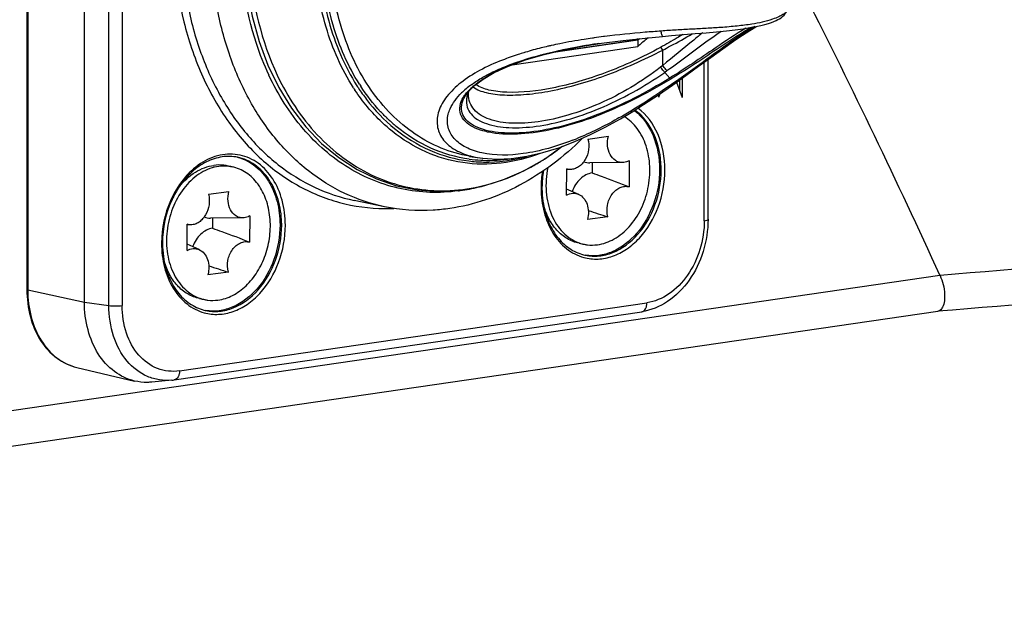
# Model space of a CAD drawing. Header units: millimetres. Extents: x 0 to 420, y -341 to 792.
# Tile 68 of 256: x 206.17 to 212.59, y 17.12 to 20.98. Entities that reach past the tile are written whole.
import ezdxf

# ---------------------------------------------------------------- set-up
doc = ezdxf.new("R2010")
doc.units = ezdxf.units.MM
doc.header["$LTSCALE"] = 23.1
doc.layers.get('0').update_dxf_attribs({"linetype": 'CONTINUOUS'})

msp = doc.modelspace()

# ---------------------------------------------------------------- linework, layer by layer
at = {"color": 7, "linetype": 'Continuous'}
for p, q in [((206.2191, 23.524), (206.2191, 19.2169)), ((206.2248, 23.5241), (206.2248, 19.2141)), ((206.5942, 19.1349), (206.5942, 23.5325)), ((206.7537, 19.1127), (206.7537, 23.5398)), ((206.8399, 23.5445), (206.8399, 19.1129)), ((209.9858, 20.8667), (209.979, 20.8658)), ((210.4954, 20.8807), (210.492, 20.8786)), ((210.7462, 20.9009), (210.745, 20.9)), ((210.7461, 20.9008), (210.745, 20.9)), ((209.3825, 20.6827), (210.2023, 20.8022)), ((210.2023, 20.8432), (209.6363, 20.7607)), ((210.1907, 20.8421), (209.6433, 20.7623)), ((209.8425, 20.8038), (209.9551, 20.8218)), ((209.9479, 20.8208), (209.9545, 20.8218)), ((209.948, 20.821), (209.9488, 20.8211)), ((210.2023, 20.8432), (210.2023, 20.8022)), ((210.3642, 20.6783), (210.3642, 20.778)), ((209.2656, 20.6311), (209.3589, 20.6741)), ((210.3642, 20.6783), (210.3508, 20.6677)), ((210.6353, 19.6659), (210.6353, 20.6994)), ((210.6596, 19.6749), (210.6596, 20.7172)), ((207.7968, 20.6148), (207.7962, 20.6162)), ((207.7977, 20.6156), (207.7971, 20.617)), ((210.3921, 20.6428), (210.3777, 20.6327)), ((210.3777, 20.6327), (210.4103, 20.5956)), ((210.4535, 20.5681), (210.4903, 20.4698)), ((210.4739, 20.5826), (210.4739, 20.5137)), ((210.4903, 20.5943), (210.4903, 20.4698)), ((207.8615, 20.5343), (207.9439, 20.4)), ((209.0727, 20.4717), (209.0767, 20.4784)), ((209.0767, 20.4784), (209.0985, 20.5082)), ((209.0767, 20.4784), (209.0768, 20.4786)), ((210.3391, 20.472), (210.348, 20.4945)), ((210.3391, 20.472), (210.3391, 20.4884)), ((209.8772, 20.1984), (210.0103, 20.2163)), ((209.1055, 20.0855), (209.1044, 20.0857)), ((209.1055, 20.0855), (209.1895, 20.0729)), ((209.1895, 20.0729), (209.192, 20.0726)), ((209.1915, 20.0605), (209.1895, 20.0605)), ((209.1915, 20.0599), (209.1895, 20.06)), ((210.1013, 20.045), (209.8901, 20.043)), ((209.9039, 20.0431), (209.9034, 19.9769)), ((210.1466, 20.0578), (210.1454, 19.8865)), ((207.5242, 20.0216), (207.5236, 20.0217)), ((207.5242, 20.0216), (207.5236, 20.0217)), ((207.5244, 20.0238), (207.5572, 20.0171)), ((209.7373, 19.8317), (209.7385, 20.003)), ((209.7628, 19.9995), (209.7385, 19.9993)), ((207.4029, 19.8379), (207.536, 19.8558)), ((209.5711, 19.8828), (209.5711, 19.8816)), ((209.5712, 19.8828), (209.5712, 19.8817)), ((209.8164, 19.8375), (209.7376, 19.8725)), ((208.5496, 19.7571), (208.3529, 19.7978)), ((207.627, 19.6845), (207.4157, 19.6824)), ((207.4295, 19.6826), (207.4291, 19.6164)), ((207.6723, 19.6973), (207.6711, 19.526)), ((210.0067, 19.6911), (209.8736, 19.6732)), ((207.263, 19.4712), (207.2642, 19.6425)), ((207.2884, 19.639), (207.2642, 19.6388)), ((207.0967, 19.5223), (207.0967, 19.5211)), ((207.0969, 19.5223), (207.0968, 19.5211)), ((209.8196, 19.5187), (209.8524, 19.5119)), ((207.3421, 19.477), (207.2633, 19.512)), ((207.5324, 19.3306), (207.3993, 19.3127)), ((198.8694, 17.3721), (212.1717, 19.3103)), ((212.1717, 19.3103), (212.1725, 19.3086)), ((206.2248, 19.2141), (206.5942, 19.1349)), ((206.5942, 19.1349), (206.7537, 19.1127)), ((207.2139, 18.6865), (210.2613, 19.1306)), ((207.3453, 19.1582), (207.3781, 19.1514)), ((198.7335, 17.1191), (212.1575, 19.0751)), ((207.18, 18.6283), (210.2273, 19.0723)), ((206.5456, 18.7087), (206.9206, 18.6206)), ((207.1636, 18.6263), (207.0337, 18.6133))]:
    msp.add_line(p, q, dxfattribs=at)
for points in [[(207.6309, 21.4973), (207.6359, 21.3444), (207.6546, 21.1693), (207.6868, 20.9989), (207.7324, 20.8352), (207.7908, 20.6798), (207.8615, 20.5343)], [(210.716, 20.8978), (210.7791, 20.9041), (210.8368, 20.9107), (210.8881, 20.9176), (210.9329, 20.9246), (210.9711, 20.9317), (211.0034, 20.9387), (211.0306, 20.9456), (211.0534, 20.9523), (211.0728, 20.9587), (211.0893, 20.965), (211.1034, 20.971), (211.1157, 20.977), (211.1265, 20.983), (211.1363, 20.9893), (211.1459, 20.9967), (211.1559, 21.0061), (211.1657, 21.0186), (211.1725, 21.0306)], [(210.1597, 20.3723), (210.2397, 20.4225), (210.3364, 20.4865), (210.4281, 20.55), (210.5155, 20.6123), (210.5981, 20.6724), (210.6772, 20.7301), (210.7554, 20.7865), (210.8255, 20.8359), (210.8836, 20.8752), (210.9322, 20.9065), (210.9716, 20.9304), (210.9758, 20.9327)], [(209.9488, 20.821), (210.1072, 20.8416), (210.2503, 20.857), (210.3634, 20.8675)], [(210.3634, 20.8675), (210.4209, 20.8725), (210.5003, 20.8792), (210.5761, 20.8855), (210.6481, 20.8916), (210.716, 20.8978)], [(209.3589, 20.6741), (209.4688, 20.7143), (209.5914, 20.7501), (209.7194, 20.7802), (209.8425, 20.8038)], [(209.0985, 20.5082), (209.1383, 20.5476), (209.1935, 20.5888), (209.2656, 20.6311)], [(209.0979, 20.4908), (209.0979, 20.4933), (209.1007, 20.5104)], [(207.9439, 20.4), (208.037, 20.2782), (208.1401, 20.1702), (208.252, 20.077), (208.3715, 19.9995), (208.4975, 19.9382), (208.6289, 19.8938), (208.7643, 19.8666), (208.9025, 19.8568), (209.0423, 19.8645), (209.1826, 19.8896), (209.322, 19.9321), (209.4591, 19.9917), (209.5927, 20.0678), (209.7076, 20.15)], [(209.7907, 20.1815), (209.8935, 20.2271), (209.9936, 20.2774), (210.0897, 20.3307), (210.1597, 20.3723)], [(209.1915, 20.0727), (209.2833, 20.0671), (209.3786, 20.0718), (209.4786, 20.0861), (209.5818, 20.1098), (209.6863, 20.1419), (209.7907, 20.1815)]]:
    msp.add_lwpolyline(points, dxfattribs=at)
for centre, radius, start, end in [((162.9463, -3.2283), 54.1399, 24.60144, 26.73052), ((210.5274, 16.5107), 4.3895, 97.17715, 97.99597), ((210.7968, 14.3386), 6.5783, 94.77399, 97.08166), ((210.9678, 12.2366), 8.6872, 94.04917, 94.74386), ((210.156, 18.4625), 2.4019, 102.98912, 104.07108), ((210.1781, 18.3661), 2.5009, 102.46982, 102.98684), ((210.2526, 18.0259), 2.8492, 101.31666, 102.45459), ((210.4909, 17.0761), 3.7838, 99.56535, 100.94237), ((210.6044, 16.4048), 4.4646, 98.45552, 99.56965), ((210.4633, 16.9753), 3.9205, 98.01259, 98.17548), ((211.0642, 19.7378), 1.408, 127.66365, 128.34093), ((211.16, 19.7192), 1.4458, 130.825, 131.48793), ((211.1558, 19.7395), 1.4585, 130.19931, 130.82727), ((211.1414, 19.741), 1.4172, 127.91642, 130.8318), ((210.1313, 18.5525), 2.3087, 106.67106, 106.94206), ((210.1442, 18.5084), 2.3546, 104.06509, 106.66395), ((210.122, 18.6984), 2.1193, 105.14244, 107.85873), ((210.1989, 18.421), 2.4071, 104.5264, 105.18472), ((210.2613, 18.177), 2.659, 102.84725, 104.509), ((210.3422, 17.8248), 3.0204, 101.76041, 102.85762), ((210.4057, 17.5211), 3.3306, 100.95587, 101.76434), ((209.8525, 19.4605), 1.3106, 112.48658, 113.14799), ((209.8747, 19.4069), 1.3687, 111.9795, 112.48766), ((210.0487, 18.9308), 1.8757, 107.90273, 108.39802), ((209.49, 21.2608), 1.328, 212.5862, 213.29241), ((209.5021, 21.2638), 1.3206, 212.45698, 213.07239), ((209.4679, 20.0695), 0.5973, 127.25591, 131.2614), ((209.4707, 21.2567), 1.3359, 212.88458, 213.58558), ((209.4138, 20.1314), 0.515, 131.28307, 134.45621), ((209.317, 20.3078), 0.3001, 139.02424, 140.35755), ((209.2582, 20.4404), 0.174, 161.78213, 168.30917), ((209.3407, 20.287), 0.3316, 135.94498, 138.99188), ((209.2764, 20.4345), 0.1933, 157.45127, 161.79959), ((209.3813, 20.2476), 0.3882, 132.70288, 135.93743), ((209.4144, 20.2122), 0.4366, 131.39763, 132.73933), ((209.2555, 20.3534), 0.2234, 147.06129, 148.22988), ((209.2424, 20.4438), 0.1579, 168.33026, 174.09453), ((209.9772, 20.1218), 0.3317, 51.7502, 52.45322), ((209.3141, 21.1093), 1.0765, 226.51986, 230.35294), ((209.0783, 21.9838), 1.9247, 291.28416, 292.10722), ((208.7441, 21.3908), 1.5717, 303.78511, 307.92044), ((207.5232, 19.7974), 0.29, 74.78384, 76.7875), ((209.2267, 20.9792), 0.9199, 262.30234, 267.02535), ((209.2271, 20.985), 0.9258, 267.02215, 267.67305), ((209.227, 21.0088), 0.9496, 267.85798, 279.04176), ((209.2232, 21.0351), 0.9761, 279.01759, 279.49992), ((208.8123, 21.2857), 1.4464, 298.1869, 301.61233), ((208.7841, 21.332), 1.5006, 301.60483, 303.76692), ((209.8889, 20.15), 0.107, 248.35696, 270.63399), ((207.5061, 19.7696), 0.2527, 78.32114, 85.88899), ((208.8611, 21.1903), 1.3392, 292.65085, 295.74968), ((208.839, 21.2363), 1.3903, 295.74594, 298.18), ((210.2583, 19.8786), 0.6872, 170.82819, 179.64497), ((210.2471, 19.8809), 0.6699, 170.36165, 179.95446), ((209.7123, 19.9972), 0.6422, 359.99873, 1.39175), ((207.4448, 19.6982), 0.348, 35.79298, 36.51499), ((208.8781, 20.9973), 1.1475, 277.71843, 278.29032), ((208.8728, 21.0293), 1.1799, 278.32116, 284.30081), ((210.2342, 19.8792), 0.6631, 179.78452, 179.99995), ((208.5615, 20.9445), 1.1997, 269.42644, 272.36173), ((213.01, 29.1207), 9.8963, 251.55645, 252.33363), ((233.4286, -230.5509), 250.7621, 93.424693, 94.86257), ((207.4146, 19.7895), 0.107, 248.35696, 270.63399), ((207.238, 19.6366), 0.6422, 359.99873, 1.39175), ((207.7599, 19.5186), 0.6631, 179.78452, 179.99995), ((209.9037, 19.7593), 0.2527, 250.75046, 258.30028), ((233.4292, -232.2786), 252.2521, 93.424989, 94.837318), ((209.9084, 19.7279), 0.2908, 259.75595, 260.51201), ((210.5357, 28.7602), 9.8963, 251.55645, 252.33363), ((207.4293, 19.3988), 0.2527, 250.75046, 258.30028), ((207.4341, 19.3673), 0.2908, 259.75595, 260.51201), ((207.1273, 18.9899), 0.3655, 275.69523, 278.29323)]:
    msp.add_arc(centre, radius, start, end, dxfattribs=at)
for points, knots in [([(208.7594, 23.7377), (208.6658, 23.7241), (208.4769, 23.6738), (208.2097, 23.5382), (207.9608, 23.346), (207.659, 23.0175), (207.3728, 22.5038), (207.2054, 21.8126), (207.2227, 21.2196), (207.337, 20.7798), (207.4672, 20.4854), (207.6393, 20.2311), (207.8484, 20.0253), (208.088, 19.8754), (208.2641, 19.8162), (208.3529, 19.7978)], [0, 0, 0, 0, 0.055265, 0.113132, 0.174026, 0.237946, 0.372785, 0.512311, 0.64901, 0.714352, 0.776812, 0.836196, 0.892708, 0.946974, 1, 1, 1, 1]), ([(208.5496, 19.7571), (208.4607, 19.7755), (208.2847, 19.8347), (208.0451, 19.9846), (207.836, 20.1903), (207.6639, 20.4447), (207.5337, 20.7391), (207.4194, 21.1788), (207.4021, 21.7718), (207.5695, 22.4631), (207.8557, 22.9768), (208.1575, 23.3053), (208.4064, 23.4975), (208.6736, 23.6331), (208.8625, 23.6834), (208.9561, 23.697)], [0, 0, 0, 0, 0.053026, 0.107292, 0.163804, 0.223188, 0.285648, 0.35099, 0.487689, 0.627215, 0.762054, 0.825974, 0.886868, 0.944735, 1, 1, 1, 1]), ([(207.181, 21.7179), (207.1637, 21.466), (207.1913, 21.087), (207.3454, 20.6245), (207.5104, 20.324), (207.7216, 20.0758), (207.972, 19.8893), (208.2523, 19.773), (208.4509, 19.7459), (208.5495, 19.7449)], [0, 0, 0, 0, 0.282614, 0.416428, 0.543508, 0.663849, 0.778514, 0.889614, 1, 1, 1, 1]), ([(207.7962, 20.6162), (207.7651, 20.6824), (207.6532, 20.9662), (207.6099, 21.2751), (207.6111, 21.5065)], [0, 0, 0, 0, 0.240108, 1, 1, 1, 1]), ([(207.6663, 21.4884), (207.6663, 21.4024), (207.6842, 21.0742), (207.7769, 20.7475), (207.8924, 20.5341)], [0, 0, 0, 0, 0.261864, 1, 1, 1, 1]), ([(208.124, 21.46), (208.124, 21.2947), (208.1625, 20.9742), (208.2883, 20.675), (208.3711, 20.5456)], [0, 0, 0, 0, 0.518353, 1, 1, 1, 1]), ([(208.3488, 20.5313), (208.2703, 20.6528), (208.1476, 20.9319), (208.1024, 21.2318), (208.0967, 21.387)], [0, 0, 0, 0, 0.482258, 1, 1, 1, 1]), ([(208.3878, 20.5551), (208.3121, 20.6741), (208.1941, 20.9467), (208.1509, 21.239), (208.1456, 21.3903)], [0, 0, 0, 0, 0.482494, 1, 1, 1, 1]), ([(209.1044, 20.0857), (208.9791, 20.1079), (208.7282, 20.2124), (208.4364, 20.5142), (208.2474, 20.9227), (208.1999, 21.2311), (208.1948, 21.3909)], [0, 0, 0, 0, 0.222954, 0.460234, 0.719794, 1, 1, 1, 1]), ([(211.1725, 21.0308), (211.1708, 21.0273), (211.1629, 21.0195), (211.1456, 21.0079), (211.1173, 20.9934), (211.0508, 20.9679), (210.9598, 20.9479), (210.8465, 20.9342), (210.7789, 20.9278), (210.7429, 20.9253)], [0, 0, 0, 0, 0.026239, 0.071279, 0.140032, 0.237829, 0.546311, 0.758953, 1, 1, 1, 1]), ([(210.965, 20.931), (210.9195, 20.9049), (210.8135, 20.8357), (210.5491, 20.6446), (210.3272, 20.483), (210.1558, 20.3802)], [0, 0, 0, 0, 0.160594, 0.387623, 1, 1, 1, 1]), ([(210.9466, 20.9278), (210.875, 20.8878), (210.7002, 20.7719), (210.5262, 20.6553), (210.4171, 20.5894)], [0, 0, 0, 0, 0.39142, 1, 1, 1, 1]), ([(210.492, 20.8786), (210.4808, 20.8718), (210.434, 20.8433), (210.3865, 20.8158), (210.3498, 20.7957)], [0, 0, 0, 0, 0.237712, 1, 1, 1, 1]), ([(210.7429, 20.9253), (210.7112, 20.9231), (210.6471, 20.9199), (210.5503, 20.9143), (210.4525, 20.9087), (210.3869, 20.9057), (210.3543, 20.9021)], [0, 0, 0, 0, 0.244355, 0.49462, 0.747419, 1, 1, 1, 1]), ([(210.3622, 20.8684), (210.3599, 20.8716), (210.3578, 20.8834), (210.3555, 20.8945), (210.3543, 20.902)], [0, 0, 0, 0, 0.343135, 1, 1, 1, 1]), ([(210.3634, 20.8675), (210.3632, 20.8675), (210.3627, 20.8677), (210.3623, 20.8681), (210.3622, 20.8684)], [0, 0, 0, 0, 0.395629, 1, 1, 1, 1]), ([(210.6251, 20.8917), (210.6053, 20.8759), (210.5182, 20.8049), (210.4324, 20.7324), (210.3642, 20.6783)], [0, 0, 0, 0, 0.225166, 1, 1, 1, 1]), ([(210.3642, 20.778), (210.3814, 20.787), (210.446, 20.821), (210.5097, 20.8567), (210.5558, 20.8839)], [0, 0, 0, 0, 0.26643, 1, 1, 1, 1]), ([(210.745, 20.9), (210.7204, 20.8831), (210.6019, 20.7985), (210.4868, 20.7093), (210.3921, 20.6428)], [0, 0, 0, 0, 0.205129, 1, 1, 1, 1]), ([(210.9071, 20.921), (210.8385, 20.8806), (210.6746, 20.7693), (210.5111, 20.6577), (210.4103, 20.5956)], [0, 0, 0, 0, 0.402044, 1, 1, 1, 1]), ([(209.3353, 20.67), (209.4286, 20.7078), (209.6316, 20.7678), (209.8392, 20.805), (209.948, 20.8209)], [0, 0, 0, 0, 0.477921, 1, 1, 1, 1]), ([(209.9057, 20.856), (209.8877, 20.8534), (209.8167, 20.8427), (209.746, 20.8302), (209.6935, 20.8196)], [0, 0, 0, 0, 0.253669, 1, 1, 1, 1]), ([(209.1285, 20.5381), (209.1528, 20.5191), (209.2221, 20.4945), (209.34, 20.4825), (209.4818, 20.4874), (209.7032, 20.5213), (209.939, 20.5891), (210.1789, 20.6879), (210.3034, 20.7453), (210.3642, 20.778)], [0, 0, 0, 0, 0.071352, 0.164503, 0.274683, 0.398819, 0.682813, 0.840052, 1, 1, 1, 1]), ([(210.3498, 20.7957), (210.2337, 20.732), (210.0039, 20.6257), (209.6669, 20.526), (209.4079, 20.4945), (209.2398, 20.5116), (209.1713, 20.5356), (209.147, 20.5543)], [0, 0, 0, 0, 0.314715, 0.598652, 0.833236, 0.927161, 1, 1, 1, 1]), ([(209.4586, 20.761), (209.4466, 20.7573), (209.3997, 20.7426), (209.3533, 20.7263), (209.3191, 20.713)], [0, 0, 0, 0, 0.255051, 1, 1, 1, 1]), ([(210.3642, 20.778), (210.3619, 20.7822), (210.3576, 20.7884), (210.3524, 20.7945), (210.3499, 20.7957)], [0, 0, 0, 0, 0.62543, 1, 1, 1, 1]), ([(209.3191, 20.713), (209.2685, 20.6934), (209.1739, 20.6513), (209.0501, 20.5727), (208.9571, 20.4836), (208.8979, 20.3874), (208.8872, 20.2861), (208.9238, 20.1949), (209.0021, 20.1264), (209.0691, 20.0996), (209.1059, 20.0894)], [0, 0, 0, 0, 0.172414, 0.327636, 0.463251, 0.578488, 0.678788, 0.774489, 0.878702, 1, 1, 1, 1]), ([(209.2005, 20.606), (209.211, 20.6119), (209.2549, 20.6353), (209.3003, 20.6558), (209.3353, 20.67)], [0, 0, 0, 0, 0.241061, 1, 1, 1, 1]), ([(209.3625, 20.6761), (209.3701, 20.6791), (209.4012, 20.6914), (209.4327, 20.7026), (209.4567, 20.7105)], [0, 0, 0, 0, 0.245161, 1, 1, 1, 1]), ([(210.3921, 20.6428), (210.3897, 20.6454), (210.3797, 20.6566), (210.3707, 20.6687), (210.3642, 20.6783)], [0, 0, 0, 0, 0.232854, 1, 1, 1, 1]), ([(209.0322, 19.8602), (208.9097, 19.8436), (208.6567, 19.851), (208.3006, 19.9953), (208.0006, 20.258), (207.856, 20.4889), (207.7968, 20.6148)], [0, 0, 0, 0, 0.239583, 0.479258, 0.730357, 1, 1, 1, 1]), ([(209.0853, 20.46), (209.0835, 20.4424), (209.0863, 20.4063), (209.1134, 20.3582), (209.1585, 20.3217), (209.2409, 20.2851), (209.3718, 20.2669), (209.5485, 20.278), (209.7462, 20.3209), (209.9569, 20.3954), (210.1717, 20.4988), (210.3098, 20.586), (210.3777, 20.6327)], [0, 0, 0, 0, 0.036164, 0.071564, 0.10977, 0.152811, 0.254598, 0.375762, 0.513746, 0.666693, 0.831686, 1, 1, 1, 1]), ([(210.3508, 20.6677), (210.289, 20.6198), (210.1606, 20.5308), (209.9566, 20.4267), (209.7533, 20.3514), (209.561, 20.3073), (209.3875, 20.2961), (209.2417, 20.3159), (209.1438, 20.3696), (209.1041, 20.436), (209.0981, 20.4725), (209.0979, 20.4908)], [0, 0, 0, 0, 0.163988, 0.326641, 0.479194, 0.617559, 0.739246, 0.841666, 0.924193, 0.961609, 1, 1, 1, 1]), ([(209.1063, 20.5449), (209.1134, 20.5503), (209.1437, 20.5724), (209.1756, 20.5921), (209.2005, 20.606)], [0, 0, 0, 0, 0.240141, 1, 1, 1, 1]), ([(209.1256, 20.5397), (209.1331, 20.5463), (209.1657, 20.5732), (209.2012, 20.5962), (209.2293, 20.6123)], [0, 0, 0, 0, 0.234417, 1, 1, 1, 1]), ([(209.2293, 20.6123), (209.2377, 20.6171), (209.2729, 20.6365), (209.3093, 20.6536), (209.3373, 20.6656)], [0, 0, 0, 0, 0.240516, 1, 1, 1, 1]), ([(210.3777, 20.6327), (210.3754, 20.6352), (210.3658, 20.6464), (210.3571, 20.6583), (210.3508, 20.6677)], [0, 0, 0, 0, 0.229421, 1, 1, 1, 1]), ([(208.5733, 20.3282), (208.5568, 20.3439), (208.4912, 20.41), (208.4339, 20.4842), (208.3955, 20.5432)], [0, 0, 0, 0, 0.244727, 1, 1, 1, 1]), ([(210.4171, 20.5894), (210.3369, 20.5411), (210.1758, 20.4512), (209.9311, 20.342), (209.694, 20.2672), (209.4757, 20.2287), (209.3092, 20.2268), (209.1951, 20.2487), (209.1117, 20.2791), (209.0432, 20.3375), (209.0386, 20.4176), (209.0547, 20.4536), (209.0656, 20.4711)], [0, 0, 0, 0, 0.175479, 0.345661, 0.501519, 0.64046, 0.760068, 0.811533, 0.85669, 0.928124, 0.961493, 1, 1, 1, 1]), ([(210.4103, 20.5956), (210.3347, 20.549), (210.1815, 20.4622), (209.948, 20.3556), (209.72, 20.2806), (209.508, 20.2392), (209.3212, 20.2322), (209.1856, 20.2568), (209.1048, 20.3), (209.0647, 20.3414), (209.0476, 20.3941), (209.0546, 20.4299), (209.061, 20.4468)], [0, 0, 0, 0, 0.171928, 0.340286, 0.4957, 0.635213, 0.756579, 0.856114, 0.896917, 0.932219, 0.96489, 1, 1, 1, 1]), ([(210.4103, 20.5956), (210.4109, 20.5949), (210.413, 20.5927), (210.4152, 20.5905), (210.4171, 20.5894)], [0, 0, 0, 0, 0.303775, 1, 1, 1, 1]), ([(207.8924, 20.5341), (207.966, 20.3978), (208.1473, 20.1528), (208.5237, 19.9077), (208.9577, 19.8321), (209.2429, 19.8985), (209.3768, 19.9544)], [0, 0, 0, 0, 0.265403, 0.511726, 0.751353, 1, 1, 1, 1]), ([(208.6012, 20.2486), (208.5782, 20.267), (208.4867, 20.3467), (208.4085, 20.4413), (208.3578, 20.5177)], [0, 0, 0, 0, 0.243573, 1, 1, 1, 1]), ([(208.38, 20.5318), (208.3968, 20.5063), (208.4654, 20.4092), (208.5483, 20.3221), (208.6167, 20.2663)], [0, 0, 0, 0, 0.257467, 1, 1, 1, 1]), ([(208.966, 20.3599), (208.969, 20.372), (208.9873, 20.4243), (209.0226, 20.4691), (209.053, 20.4991)], [0, 0, 0, 0, 0.225255, 1, 1, 1, 1]), ([(209.7769, 20.1904), (209.6735, 20.1501), (209.4791, 20.0929), (209.2352, 20.0874), (209.0829, 20.1375), (209.0027, 20.1947), (208.9578, 20.2739), (208.9592, 20.3327), (208.966, 20.3599)], [0, 0, 0, 0, 0.340817, 0.618184, 0.731369, 0.828169, 0.913906, 1, 1, 1, 1]), ([(210.1558, 20.3802), (210.1268, 20.3628), (210.0125, 20.2964), (209.8937, 20.2376), (209.8026, 20.2006)], [0, 0, 0, 0, 0.256199, 1, 1, 1, 1]), ([(210.1558, 20.3802), (210.1569, 20.3783), (210.1571, 20.3762), (210.1603, 20.3727), (210.1597, 20.3723)], [0, 0, 0, 0, 0.734513, 1, 1, 1, 1]), ([(210.1825, 20.3823), (210.2349, 20.341), (210.3195, 20.2184), (210.3436, 20.0747), (210.3436, 19.9994)], [0, 0, 0, 0, 0.469548, 1, 1, 1, 1]), ([(210.3543, 20.0128), (210.3525, 20.0875), (210.3251, 20.2296), (210.237, 20.3486), (210.1836, 20.3875)], [0, 0, 0, 0, 0.53102, 1, 1, 1, 1]), ([(210.3785, 19.9968), (210.3785, 20.0768), (210.3523, 20.2293), (210.2594, 20.3579), (210.2026, 20.3996)], [0, 0, 0, 0, 0.531607, 1, 1, 1, 1]), ([(209.939, 19.5091), (209.9771, 19.5142), (210.0551, 19.5425), (210.153, 19.6253), (210.2282, 19.74), (210.274, 19.875), (210.2861, 20.0171), (210.263, 20.1524), (210.2064, 20.2677), (210.1464, 20.325), (210.1135, 20.3451)], [0, 0, 0, 0, 0.110504, 0.23151, 0.362632, 0.499778, 0.636967, 0.768209, 0.889368, 1, 1, 1, 1]), ([(209.5649, 20.1046), (209.4838, 20.0734), (209.3163, 20.0302), (209.059, 20.0333), (208.8133, 20.1049), (208.668, 20.1952), (208.6012, 20.2486)], [0, 0, 0, 0, 0.25584, 0.502963, 0.748494, 1, 1, 1, 1]), ([(208.6167, 20.2663), (208.6864, 20.2094), (208.8393, 20.1139), (209.0135, 20.0661), (209.1006, 20.0552)], [0, 0, 0, 0, 0.50619, 1, 1, 1, 1]), ([(209.1035, 20.0675), (209.0176, 20.0791), (208.846, 20.1281), (208.6957, 20.2237), (208.6272, 20.2804)], [0, 0, 0, 0, 0.493582, 1, 1, 1, 1]), ([(209.8411, 20.203), (209.7201, 20.0827), (209.4536, 19.8786), (209.1339, 19.7684), (208.9757, 19.7453)], [0, 0, 0, 0, 0.51629, 1, 1, 1, 1]), ([(209.8772, 20.1984), (209.8831, 20.1765), (209.885, 20.1293), (209.8666, 20.0739), (209.8405, 20.0374), (209.8171, 20.0165), (209.7908, 20.003), (209.7719, 19.9996), (209.7628, 19.9995)], [0, 0, 0, 0, 0.263919, 0.532721, 0.661054, 0.781709, 0.89417, 1, 1, 1, 1]), ([(210.1013, 20.045), (210.0933, 20.0449), (210.0771, 20.0472), (210.0465, 20.0615), (210.0163, 20.0976), (210.0013, 20.1548), (210.005, 20.196), (210.0103, 20.2163)], [0, 0, 0, 0, 0.108373, 0.217887, 0.451861, 0.716297, 1, 1, 1, 1]), ([(207.9041, 19.6363), (207.9041, 19.6909), (207.8912, 19.7969), (207.8313, 19.9387), (207.7353, 20.0455), (207.6108, 20.1028), (207.4738, 20.101), (207.343, 20.0424), (207.2312, 19.9369), (207.1768, 19.8453), (207.1548, 19.7953)], [0, 0, 0, 0, 0.140221, 0.270417, 0.38929, 0.500403, 0.611414, 0.730044, 0.859976, 1, 1, 1, 1]), ([(207.5929, 20.0791), (207.5597, 20.086), (207.4885, 20.0875), (207.3842, 20.0526), (207.2883, 19.9843), (207.2358, 19.922), (207.2124, 19.8873)], [0, 0, 0, 0, 0.225258, 0.463136, 0.721138, 1, 1, 1, 1]), ([(207.5244, 20.0238), (207.5174, 20.0253), (207.4888, 20.03), (207.4594, 20.0296), (207.4379, 20.0267)], [0, 0, 0, 0, 0.248512, 1, 1, 1, 1]), ([(207.88, 19.6522), (207.8787, 19.7037), (207.8643, 19.8033), (207.8051, 19.9359), (207.713, 20.035), (207.633, 20.0708), (207.5929, 20.0791)], [0, 0, 0, 0, 0.279917, 0.539656, 0.777262, 1, 1, 1, 1]), ([(207.5993, 20.0772), (207.6386, 20.0665), (207.716, 20.0263), (207.8031, 19.9235), (207.8575, 19.7896), (207.8693, 19.6901), (207.8693, 19.6389)], [0, 0, 0, 0, 0.222216, 0.460498, 0.720699, 1, 1, 1, 1]), ([(209.1006, 20.0552), (209.1319, 20.0513), (209.2594, 20.0419), (209.3885, 20.0593), (209.4812, 20.0853)], [0, 0, 0, 0, 0.24671, 1, 1, 1, 1]), ([(209.1059, 20.0894), (209.1125, 20.0875), (209.1399, 20.0805), (209.1678, 20.0756), (209.1891, 20.0729)], [0, 0, 0, 0, 0.242378, 1, 1, 1, 1]), ([(210.1466, 20.0578), (210.143, 20.0558), (210.1289, 20.0487), (210.113, 20.0451), (210.1013, 20.045)], [0, 0, 0, 0, 0.260615, 1, 1, 1, 1]), ([(207.4707, 20.0199), (207.4507, 20.0173), (207.4104, 20.0072), (207.3323, 19.9694), (207.2448, 19.891), (207.1697, 19.7649), (207.1286, 19.6187), (207.1262, 19.4685), (207.163, 19.3305), (207.2261, 19.2362), (207.2914, 19.1843), (207.3276, 19.1667), (207.346, 19.1603)], [0, 0, 0, 0, 0.054907, 0.112275, 0.235312, 0.368797, 0.507616, 0.644804, 0.773942, 0.891566, 0.946655, 1, 1, 1, 1]), ([(207.2127, 19.8871), (207.242, 19.9241), (207.2939, 19.9728), (207.375, 20.0132), (207.4171, 20.0239), (207.4379, 20.0267)], [0, 0, 0, 0, 0.52379, 0.767376, 1, 1, 1, 1]), ([(207.5236, 20.0217), (207.5192, 20.022), (207.5015, 20.0228), (207.4838, 20.0217), (207.4707, 20.0199)], [0, 0, 0, 0, 0.248463, 1, 1, 1, 1]), ([(207.7245, 19.9053), (207.7036, 19.9335), (207.6542, 19.9827), (207.5896, 20.0104), (207.5572, 20.0171)], [0, 0, 0, 0, 0.514356, 1, 1, 1, 1]), ([(209.6157, 20.0135), (209.6047, 19.961), (209.5972, 19.8555), (209.6253, 19.7282), (209.67, 19.6417), (209.7123, 19.5881), (209.7625, 19.5465), (209.8008, 19.5276), (209.8203, 19.5208)], [0, 0, 0, 0, 0.27806, 0.541096, 0.664238, 0.781108, 0.89247, 1, 1, 1, 1]), ([(209.9034, 19.9769), (209.8897, 19.9751), (209.8619, 19.966), (209.8251, 19.9395), (209.7945, 19.9021), (209.7799, 19.8722), (209.774, 19.8563)], [0, 0, 0, 0, 0.223827, 0.465356, 0.725543, 1, 1, 1, 1]), ([(209.8497, 19.4263), (209.8798, 19.4181), (209.9441, 19.411), (210.0411, 19.4308), (210.1335, 19.4787), (210.2467, 19.5781), (210.3491, 19.7529), (210.3785, 19.9148), (210.3785, 19.9968)], [0, 0, 0, 0, 0.105867, 0.215111, 0.330935, 0.45474, 0.721865, 1, 1, 1, 1]), ([(210.3436, 19.9994), (210.3436, 19.9232), (210.317, 19.7723), (210.2104, 19.58), (210.0721, 19.4701), (209.9498, 19.4354), (209.8893, 19.4362), (209.8605, 19.441)], [0, 0, 0, 0, 0.276777, 0.543975, 0.783946, 0.894093, 1, 1, 1, 1]), ([(209.8605, 19.4408), (209.8894, 19.4348), (209.9506, 19.4318), (210.0753, 19.4633), (210.2175, 19.5723), (210.3271, 19.7666), (210.3545, 19.9197), (210.3545, 19.9972)], [0, 0, 0, 0, 0.105923, 0.215785, 0.45513, 0.722506, 1, 1, 1, 1]), ([(209.9034, 19.9769), (209.9237, 19.97), (210.005, 19.9416), (210.0857, 19.9114), (210.1454, 19.8865)], [0, 0, 0, 0, 0.248781, 1, 1, 1, 1]), ([(207.4646, 19.1485), (207.4977, 19.153), (207.565, 19.1752), (207.6532, 19.2402), (207.726, 19.3317), (207.7784, 19.4425), (207.8065, 19.5642), (207.8082, 19.6875), (207.7833, 19.8032), (207.7485, 19.8721), (207.7271, 19.9018)], [0, 0, 0, 0, 0.108109, 0.224983, 0.350997, 0.483836, 0.619491, 0.753317, 0.881076, 1, 1, 1, 1]), ([(207.2124, 19.8873), (207.1948, 19.8611), (207.1317, 19.7489), (207.1028, 19.6178), (207.1028, 19.5209)], [0, 0, 0, 0, 0.245648, 1, 1, 1, 1]), ([(207.4029, 19.8379), (207.4087, 19.8159), (207.4107, 19.7687), (207.3923, 19.7134), (207.3662, 19.6768), (207.3427, 19.6559), (207.3164, 19.6425), (207.2976, 19.6391), (207.2885, 19.639)], [0, 0, 0, 0, 0.263919, 0.532721, 0.661054, 0.781709, 0.89417, 1, 1, 1, 1]), ([(207.627, 19.6845), (207.619, 19.6844), (207.6028, 19.6866), (207.5721, 19.701), (207.542, 19.7371), (207.527, 19.7943), (207.5307, 19.8355), (207.536, 19.8558)], [0, 0, 0, 0, 0.108373, 0.217887, 0.451861, 0.716297, 1, 1, 1, 1]), ([(209.571, 19.8792), (209.571, 19.8263), (209.5832, 19.7236), (209.6393, 19.5853), (209.7293, 19.479), (209.8091, 19.4374), (209.8497, 19.4263)], [0, 0, 0, 0, 0.279283, 0.539485, 0.777777, 1, 1, 1, 1]), ([(209.5771, 19.8814), (209.5771, 19.8723), (209.5779, 19.8362), (209.5817, 19.8001), (209.5864, 19.7735)], [0, 0, 0, 0, 0.253051, 1, 1, 1, 1]), ([(209.7373, 19.8317), (209.7495, 19.8386), (209.7762, 19.8477), (209.8043, 19.8429), (209.8164, 19.8375)], [0, 0, 0, 0, 0.51343, 1, 1, 1, 1]), ([(209.8164, 19.8375), (209.8288, 19.832), (209.8523, 19.8135), (209.8739, 19.7728), (209.882, 19.724), (209.878, 19.6899), (209.8736, 19.6732)], [0, 0, 0, 0, 0.218263, 0.459281, 0.723361, 1, 1, 1, 1]), ([(210.0067, 19.6911), (210.0002, 19.7156), (209.9992, 19.7684), (210.0235, 19.8286), (210.0562, 19.8652), (210.0846, 19.8835), (210.1154, 19.8916), (210.136, 19.8894), (210.1454, 19.8865)], [0, 0, 0, 0, 0.269611, 0.541087, 0.668051, 0.785701, 0.895018, 1, 1, 1, 1]), ([(209.8196, 19.5187), (209.7924, 19.5243), (209.7383, 19.5454), (209.6698, 19.6024), (209.6169, 19.6804), (209.5945, 19.7413), (209.5863, 19.7735)], [0, 0, 0, 0, 0.229716, 0.469367, 0.725527, 1, 1, 1, 1]), ([(209.5864, 19.7735), (209.5938, 19.7318), (209.6168, 19.6525), (209.6777, 19.5499), (209.7602, 19.4751), (209.827, 19.4477), (209.8605, 19.4408)], [0, 0, 0, 0, 0.279131, 0.537306, 0.775077, 1, 1, 1, 1]), ([(208.9757, 19.7453), (208.9401, 19.7401), (208.7983, 19.7255), (208.6539, 19.7355), (208.5496, 19.7571)], [0, 0, 0, 0, 0.252612, 1, 1, 1, 1]), ([(207.6723, 19.6973), (207.6687, 19.6952), (207.6546, 19.6882), (207.6387, 19.6846), (207.627, 19.6845)], [0, 0, 0, 0, 0.260615, 1, 1, 1, 1]), ([(210.6596, 19.6749), (210.6596, 19.6041), (210.6379, 19.4628), (210.5474, 19.2745), (210.4083, 19.1314), (210.2873, 19.0811), (210.2273, 19.0723)], [0, 0, 0, 0, 0.265911, 0.527204, 0.772577, 1, 1, 1, 1]), ([(210.6353, 19.6659), (210.6353, 19.6025), (210.616, 19.4762), (210.5365, 19.3086), (210.4162, 19.1824), (210.3121, 19.138), (210.2613, 19.1306)], [0, 0, 0, 0, 0.27073, 0.535868, 0.780576, 1, 1, 1, 1]), ([(210.6353, 19.6659), (210.6413, 19.6668), (210.6486, 19.6681), (210.6596, 19.6722), (210.6596, 19.6749)], [0, 0, 0, 0, 0.694343, 1, 1, 1, 1]), ([(207.4291, 19.6164), (207.4154, 19.6146), (207.3875, 19.6055), (207.3508, 19.5789), (207.3202, 19.5415), (207.3055, 19.5117), (207.2997, 19.4958)], [0, 0, 0, 0, 0.223827, 0.465356, 0.725543, 1, 1, 1, 1]), ([(207.3753, 19.0658), (207.4055, 19.0575), (207.4698, 19.0505), (207.5667, 19.0702), (207.6592, 19.1181), (207.7723, 19.2176), (207.8748, 19.3923), (207.9041, 19.5542), (207.9041, 19.6363)], [0, 0, 0, 0, 0.105867, 0.215111, 0.330935, 0.45474, 0.721865, 1, 1, 1, 1]), ([(207.3861, 19.0803), (207.4151, 19.0743), (207.4763, 19.0713), (207.601, 19.1028), (207.7431, 19.2118), (207.8528, 19.406), (207.8802, 19.5592), (207.8802, 19.6366)], [0, 0, 0, 0, 0.105923, 0.215785, 0.45513, 0.722506, 1, 1, 1, 1]), ([(207.8693, 19.6389), (207.8693, 19.5627), (207.8427, 19.4118), (207.7361, 19.2194), (207.5977, 19.1095), (207.4755, 19.0749), (207.4149, 19.0757), (207.3862, 19.0805)], [0, 0, 0, 0, 0.276777, 0.543975, 0.783946, 0.894093, 1, 1, 1, 1]), ([(207.4291, 19.6164), (207.4494, 19.6095), (207.5307, 19.5811), (207.6114, 19.5509), (207.6711, 19.526)], [0, 0, 0, 0, 0.248781, 1, 1, 1, 1]), ([(207.0967, 19.5186), (207.0967, 19.4657), (207.1088, 19.363), (207.165, 19.2247), (207.2549, 19.1185), (207.3348, 19.0769), (207.3753, 19.0658)], [0, 0, 0, 0, 0.279283, 0.539485, 0.777777, 1, 1, 1, 1]), ([(207.1028, 19.5209), (207.1028, 19.5117), (207.1036, 19.4756), (207.1074, 19.4396), (207.1121, 19.413)], [0, 0, 0, 0, 0.253051, 1, 1, 1, 1]), ([(207.5324, 19.3306), (207.5259, 19.3551), (207.5249, 19.4079), (207.5492, 19.4681), (207.5819, 19.5046), (207.6103, 19.523), (207.641, 19.5311), (207.6617, 19.5289), (207.6711, 19.526)], [0, 0, 0, 0, 0.269611, 0.541087, 0.668051, 0.785701, 0.895018, 1, 1, 1, 1]), ([(207.263, 19.4712), (207.2751, 19.4781), (207.3019, 19.4872), (207.33, 19.4824), (207.3421, 19.477)], [0, 0, 0, 0, 0.51343, 1, 1, 1, 1]), ([(207.3421, 19.477), (207.3545, 19.4715), (207.3779, 19.453), (207.3996, 19.4123), (207.4077, 19.3634), (207.4036, 19.3294), (207.3993, 19.3127)], [0, 0, 0, 0, 0.218263, 0.459281, 0.723361, 1, 1, 1, 1]), ([(209.8524, 19.5119), (209.8595, 19.5105), (209.888, 19.5058), (209.9174, 19.5062), (209.939, 19.5091)], [0, 0, 0, 0, 0.248506, 1, 1, 1, 1]), ([(207.3453, 19.1582), (207.3181, 19.1638), (207.264, 19.1849), (207.1955, 19.2419), (207.1426, 19.3199), (207.1202, 19.3808), (207.112, 19.4129)], [0, 0, 0, 0, 0.229716, 0.469367, 0.725527, 1, 1, 1, 1]), ([(207.1121, 19.413), (207.1195, 19.3712), (207.1425, 19.2919), (207.2034, 19.1894), (207.2859, 19.1145), (207.3527, 19.0872), (207.3861, 19.0803)], [0, 0, 0, 0, 0.279131, 0.537306, 0.775077, 1, 1, 1, 1]), ([(212.1725, 19.3086), (212.189, 19.2703), (212.207, 19.2012), (212.2014, 19.1267), (212.188, 19.101)], [0, 0, 0, 0, 0.589805, 1, 1, 1, 1]), ([(206.2191, 19.2169), (206.2191, 19.1571), (206.2332, 19.0408), (206.2989, 18.8842), (206.4046, 18.7647), (206.4982, 18.7198), (206.5456, 18.7087)], [0, 0, 0, 0, 0.276703, 0.535512, 0.774509, 1, 1, 1, 1]), ([(206.2191, 19.2169), (206.2191, 19.2162), (206.2215, 19.2148), (206.2233, 19.2144), (206.2248, 19.2141)], [0, 0, 0, 0, 0.320255, 1, 1, 1, 1]), ([(206.2248, 19.2141), (206.2248, 19.1542), (206.2388, 19.038), (206.3037, 18.882), (206.4076, 18.7638), (206.4993, 18.7195), (206.5456, 18.7087)], [0, 0, 0, 0, 0.279872, 0.540075, 0.777914, 1, 1, 1, 1]), ([(206.9206, 18.6206), (206.8736, 18.6316), (206.7802, 18.6767), (206.6745, 18.797), (206.6085, 18.9556), (206.5942, 19.0739), (206.5942, 19.1349)], [0, 0, 0, 0, 0.222086, 0.459925, 0.720128, 1, 1, 1, 1]), ([(207.3781, 19.1514), (207.3851, 19.1499), (207.4137, 19.1453), (207.4431, 19.1456), (207.4646, 19.1485)], [0, 0, 0, 0, 0.248506, 1, 1, 1, 1]), ([(210.2273, 19.0723), (210.2322, 19.073), (210.2422, 19.0776), (210.2531, 19.0912), (210.2598, 19.1095), (210.2613, 19.1233), (210.2613, 19.1306)], [0, 0, 0, 0, 0.202465, 0.432745, 0.700965, 1, 1, 1, 1]), ([(206.7537, 19.1127), (206.768, 19.1107), (206.7969, 19.1095), (206.8257, 19.1108), (206.8399, 19.1129)], [0, 0, 0, 0, 0.501974, 1, 1, 1, 1]), ([(207.1636, 18.6263), (207.1368, 18.6236), (207.0824, 18.6248), (206.9764, 18.6551), (206.8587, 18.7475), (206.7723, 18.9151), (206.7537, 19.0452), (206.7537, 19.1127)], [0, 0, 0, 0, 0.113073, 0.225463, 0.45837, 0.716581, 1, 1, 1, 1]), ([(207.2139, 18.6865), (207.1664, 18.6796), (207.0639, 18.6904), (206.9366, 18.7856), (206.8569, 18.9353), (206.8399, 19.0522), (206.8399, 19.1129)], [0, 0, 0, 0, 0.2248, 0.457483, 0.715717, 1, 1, 1, 1]), ([(212.188, 19.101), (212.1862, 19.0974), (212.1792, 19.0858), (212.167, 19.0765), (212.1575, 19.0751)], [0, 0, 0, 0, 0.297426, 1, 1, 1, 1]), ([(207.2139, 18.6865), (207.2139, 18.6793), (207.2125, 18.6655), (207.2058, 18.6472), (207.1949, 18.6336), (207.1849, 18.629), (207.18, 18.6283)], [0, 0, 0, 0, 0.299035, 0.567255, 0.797535, 1, 1, 1, 1]), ([(207.0337, 18.6133), (207.0242, 18.6124), (206.9864, 18.6101), (206.9482, 18.6141), (206.9206, 18.6206)], [0, 0, 0, 0, 0.252547, 1, 1, 1, 1])]:
    msp.add_open_spline(points, degree=3, knots=knots, dxfattribs=at)
for points in [[(209.068, 20.4749), (209.0735, 20.4834), (209.0795, 20.4915), (209.0859, 20.4992)], [(209.061, 20.4468), (209.0643, 20.4554), (209.0682, 20.4637), (209.0727, 20.4717)], [(209.7628, 19.9995), (209.7546, 19.9995), (209.7463, 20.0006), (209.7385, 20.003)], [(207.1548, 19.7953), (207.1174, 19.7101), (207.0972, 19.6153), (207.0967, 19.5223)], [(207.2885, 19.639), (207.2803, 19.6389), (207.272, 19.6401), (207.2642, 19.6425)]]:
    msp.add_open_spline(points, degree=3, dxfattribs=at)

doc.saveas('drawing.dxf')
